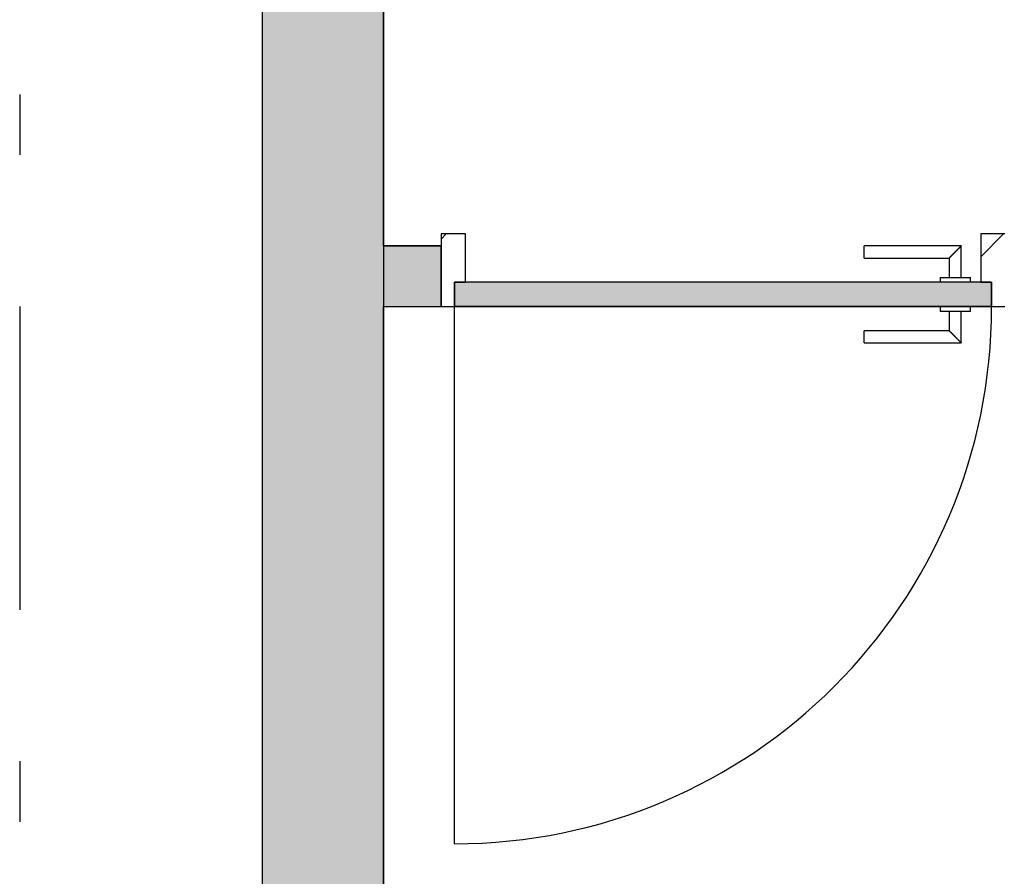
# Model space of a CAD drawing. Extents: x 2 to 87, y -108 to 11.
# Tile 47 of 256: x 27.43 to 29.05, y -80.85 to -79.43. Entities that reach past the tile are written whole.
import ezdxf

# ---------------------------------------------------------------- set-up
doc = ezdxf.new("R2010")
doc.units = 0
doc.header["$MEASUREMENT"] = 0
doc.linetypes.add('DASHDOT', pattern=[1, 0.5, -0.25, 0, -0.25])
for name, color, linetype in [('16', 7, 'CONTINUOUS'), ('25', 7, 'CONTINUOUS'), ('30', 7, 'CONTINUOUS'), ('5', 7, 'CONTINUOUS'), ('6', 7, 'CONTINUOUS'), ('8', 7, 'CONTINUOUS')]:
    doc.layers.add(name, color=color, linetype=linetype)

# ---------------------------------------------------------------- blocks, each defined once
blk = doc.blocks.new('*N516')
at = {"layer": '8', "color": 62, "linetype": 'Continuous'}
for p, q in [((-0.141, -0.05), (-0.141, -0.01)), ((0.745, -0.01), (-0.141, -0.01)), ((0.745, -0.05), (0.745, -0.01)), ((0.4941, -0.05), (-0.141, -0.05)), ((0.745, -0.05), (0.4941, -0.05))]:
    blk.add_line(p, q, dxfattribs=at)
for points in [[(0.745, -0.05), (0.745, -0.01), (-0.141, -0.01)], [(0.745, -0.05), (-0.141, -0.05), (-0.141, -0.01)], [(0.745, -0.01), (0.745, -0.01), (-0.141, -0.01)], [(0.4941, -0.05), (0.4941, -0.05), (-0.141, -0.05)], [(0.745, -0.05), (0.745, -0.05), (0.4941, -0.05)]]:
    blk.add_solid(points, dxfattribs=at)

msp = doc.modelspace()

# ---------------------------------------------------------------- linework, layer by layer
at = {"layer": '16', "color": 62, "linetype": 'Continuous'}
msp.add_line((28.1446, -80.7935), (28.1446, -79.9075), dxfattribs=at)
msp.add_arc((28.1446, -79.9075), 0.886, 270, 360, dxfattribs=at)
at = {"layer": '25', "color": 62, "linetype": 'Continuous'}
for p, q in [((27.8276, -78.1075), (27.8276, -82.4575)), ((28.0276, -78.1075), (28.0276, -82.4575)), ((28.0276, -79.8075), (28.1226, -79.8075)), ((28.0276, -79.8075), (28.0276, -79.9075)), ((28.1226, -79.8075), (28.1226, -79.9075)), ((28.0276, -79.9075), (28.1226, -79.9075))]:
    msp.add_line(p, q, dxfattribs=at)
for points in [[(27.8276, -78.1075), (27.8276, -82.4575), (28.0276, -82.4575)], [(27.8276, -78.1075), (28.0276, -78.1075), (28.0276, -82.4575)], [(28.0276, -79.8075), (28.0276, -79.8075), (28.1226, -79.8075)], [(28.0276, -79.8075), (28.0276, -79.9075), (28.1226, -79.9075)], [(28.0276, -79.8075), (28.1226, -79.8075), (28.1226, -79.9075)], [(28.0276, -79.9075), (28.0276, -79.9075), (28.1226, -79.9075)]]:
    msp.add_solid(points, dxfattribs=at)
at = {"layer": '30', "color": 62, "linetype": 'Continuous'}
for p, q in [((28.1626, -79.7875), (28.1226, -79.7875)), ((28.1226, -79.7875), (28.1226, -79.8075)), ((28.1626, -79.8675), (28.1626, -79.7875)), ((29.0526, -79.7875), (29.0126, -79.7875)), ((29.0126, -79.7875), (29.0126, -79.8675)), ((28.1446, -79.9075), (28.1446, -79.8675)), ((28.1446, -79.8675), (28.1626, -79.8675)), ((29.0126, -79.8675), (29.0306, -79.8675)), ((29.0306, -79.8675), (29.0306, -79.9075)), ((28.1226, -79.9075), (28.1446, -79.9075)), ((29.0306, -79.9075), (29.0526, -79.9075))]:
    msp.add_line(p, q, dxfattribs=at)
at = {"layer": '5', "color": 7, "linetype": 'DASHDOT'}
msp.add_line((27.4276, -7.3075), (27.4276, -96.5075), dxfattribs=at)
at = {"layer": '6', "color": 62, "linetype": 'Continuous'}
for p, q in [((27.8276, -78.1075), (27.8276, -82.4575)), ((28.0276, -79.8075), (28.0276, -78.5075)), ((28.1226, -79.8075), (28.0276, -79.8075)), ((28.1226, -79.9075), (28.1226, -79.8075)), ((28.0276, -82.4575), (28.0276, -79.9075)), ((28.0276, -79.9075), (28.1226, -79.9075))]:
    msp.add_line(p, q, dxfattribs=at)
at = {"layer": '8', "color": 62, "linetype": 'Continuous'}
for p, q in [((28.1226, -79.7961), (28.1312, -79.7875)), ((29.0126, -79.8253), (29.0504, -79.7875)), ((28.9806, -79.8075), (28.8206, -79.8075)), ((28.8206, -79.8275), (28.8206, -79.8075)), ((28.9806, -79.8595), (28.9806, -79.8075)), ((28.8206, -79.8275), (28.9606, -79.8275)), ((28.9606, -79.8275), (28.9606, -79.8595)), ((28.9456, -79.8595), (28.9456, -79.8675)), ((28.9456, -79.8595), (28.9956, -79.8595)), ((28.9956, -79.8675), (28.9956, -79.8595)), ((29.0306, -79.8675), (28.1446, -79.8675)), ((28.1446, -79.8675), (28.1446, -79.9075)), ((29.0306, -79.9075), (29.0306, -79.8675)), ((28.1446, -79.9075), (29.0306, -79.9075)), ((28.9456, -79.9075), (28.9456, -79.9155)), ((28.9956, -79.9155), (28.9956, -79.9075)), ((28.9956, -79.9155), (28.9456, -79.9155)), ((28.9606, -79.9155), (28.9606, -79.9475)), ((28.9806, -79.9675), (28.9806, -79.9155)), ((28.9606, -79.9475), (28.8206, -79.9475)), ((28.8206, -79.9675), (28.8206, -79.9475)), ((28.8206, -79.9675), (28.9806, -79.9675))]:
    msp.add_line(p, q, dxfattribs=at)
for points in [[(28.9806, -79.8075), (28.9806, -79.8076), (28.9805, -79.8076), (28.9805, -79.8076), (28.9805, -79.8076), (28.9805, -79.8076), (28.9805, -79.8076), (28.9805, -79.8076), (28.9805, -79.8076), (28.9805, -79.8076), (28.9805, -79.8076), (28.9805, -79.8076), (28.9805, -79.8076), (28.9805, -79.8076), (28.9805, -79.8076), (28.9805, -79.8076), (28.9805, -79.8076), (28.9805, -79.8076), (28.9805, -79.8076), (28.9805, -79.8076), (28.9805, -79.8076), (28.9805, -79.8076), (28.9805, -79.8076), (28.9805, -79.8076), (28.9805, -79.8076), (28.9805, -79.8076), (28.9805, -79.8076), (28.9805, -79.8076), (28.9805, -79.8076), (28.9804, -79.8077), (28.9804, -79.8077), (28.9804, -79.8077), (28.9804, -79.8077), (28.9804, -79.8077), (28.9804, -79.8077), (28.9804, -79.8077), (28.9804, -79.8077), (28.9804, -79.8077), (28.9804, -79.8077), (28.9804, -79.8077), (28.9804, -79.8077), (28.9804, -79.8077), (28.9804, -79.8077), (28.9804, -79.8077), (28.9804, -79.8077), (28.9804, -79.8077), (28.9804, -79.8077), (28.9804, -79.8077), (28.9803, -79.8078), (28.9803, -79.8078), (28.9803, -79.8078), (28.9803, -79.8078), (28.9803, -79.8078), (28.9803, -79.8078), (28.9803, -79.8078), (28.9803, -79.8078), (28.9803, -79.8078), (28.9803, -79.8078), (28.9803, -79.8078), (28.9803, -79.8078), (28.9803, -79.8078), (28.9803, -79.8078), (28.9803, -79.8078), (28.9802, -79.8079), (28.9801, -79.808), (28.9801, -79.808), (28.9801, -79.808), (28.9801, -79.808), (28.9801, -79.808), (28.9801, -79.808), (28.9801, -79.808), (28.9801, -79.808), (28.9801, -79.808), (28.9801, -79.808), (28.9801, -79.808), (28.9801, -79.808), (28.98, -79.8081), (28.98, -79.8081), (28.98, -79.8081), (28.98, -79.8081), (28.98, -79.8081), (28.98, -79.8081), (28.98, -79.8081), (28.98, -79.8081), (28.98, -79.8081), (28.98, -79.8081), (28.9799, -79.8082), (28.9799, -79.8082), (28.9799, -79.8082), (28.9799, -79.8082), (28.9799, -79.8082), (28.9799, -79.8082), (28.9799, -79.8082), (28.9799, -79.8082), (28.9799, -79.8082), (28.9799, -79.8082), (28.9798, -79.8083), (28.9798, -79.8083), (28.9798, -79.8083), (28.9798, -79.8083), (28.9798, -79.8083), (28.9798, -79.8083), (28.9798, -79.8083), (28.9798, -79.8083), (28.9798, -79.8083), (28.9798, -79.8083), (28.9797, -79.8084), (28.9797, -79.8084), (28.9797, -79.8084), (28.9797, -79.8084), (28.9797, -79.8084), (28.9797, -79.8084), (28.9797, -79.8084), (28.9797, -79.8084), (28.9796, -79.8085), (28.9796, -79.8085), (28.9796, -79.8085), (28.9796, -79.8085), (28.9796, -79.8085), (28.9796, -79.8085), (28.9796, -79.8085), (28.9796, -79.8085), (28.9796, -79.8085), (28.9795, -79.8086), (28.9795, -79.8086), (28.9795, -79.8086), (28.9795, -79.8086), (28.9795, -79.8086), (28.9795, -79.8086), (28.9795, -79.8086), (28.9795, -79.8086), (28.9794, -79.8087), (28.9794, -79.8087), (28.9794, -79.8087), (28.9794, -79.8087), (28.9794, -79.8087), (28.9794, -79.8087), (28.9794, -79.8087), (28.9794, -79.8087), (28.9793, -79.8088), (28.9793, -79.8088), (28.9793, -79.8088), (28.9793, -79.8088), (28.9793, -79.8088), (28.9793, -79.8088), (28.9793, -79.8088), (28.9792, -79.8089), (28.9792, -79.8089), (28.9792, -79.8089), (28.9792, -79.8089), (28.9792, -79.8089), (28.9792, -79.8089), (28.9792, -79.8089), (28.9791, -79.809), (28.979, -79.8091), (28.979, -79.8091), (28.979, -79.8091), (28.979, -79.8091), (28.979, -79.8091), (28.979, -79.8091), (28.979, -79.8091), (28.9789, -79.8092), (28.9789, -79.8092), (28.9789, -79.8092), (28.9789, -79.8092), (28.9789, -79.8092), (28.9789, -79.8092), (28.9789, -79.8092), (28.9788, -79.8093), (28.9788, -79.8093), (28.9788, -79.8093), (28.9788, -79.8093), (28.9788, -79.8093), (28.9788, -79.8093), (28.9787, -79.8094), (28.9787, -79.8094), (28.9787, -79.8094), (28.9787, -79.8094), (28.9787, -79.8094), (28.9787, -79.8094), (28.9786, -79.8095), (28.9786, -79.8095), (28.9786, -79.8095), (28.9786, -79.8095), (28.9786, -79.8095), (28.9786, -79.8095), (28.9785, -79.8096), (28.9785, -79.8096), (28.9785, -79.8096), (28.9785, -79.8096), (28.9785, -79.8096), (28.9785, -79.8096), (28.9784, -79.8097), (28.9784, -79.8097), (28.9784, -79.8097), (28.9784, -79.8097), (28.9784, -79.8097), (28.9784, -79.8097), (28.9783, -79.8098), (28.9783, -79.8098), (28.9783, -79.8098), (28.9783, -79.8098), (28.9783, -79.8098), (28.9783, -79.8098), (28.9782, -79.8099), (28.9782, -79.8099), (28.9782, -79.8099), (28.9782, -79.8099), (28.9782, -79.8099), (28.9781, -79.81), (28.9781, -79.81), (28.9781, -79.81), (28.9781, -79.81), (28.9781, -79.81), (28.9781, -79.81), (28.978, -79.8101), (28.978, -79.8101), (28.978, -79.8101), (28.978, -79.8101), (28.978, -79.8101), (28.9779, -79.8102), (28.9779, -79.8102), (28.9779, -79.8102), (28.9779, -79.8102), (28.9779, -79.8102), (28.9779, -79.8102), (28.9778, -79.8103), (28.9778, -79.8103), (28.9778, -79.8103), (28.9778, -79.8103), (28.9778, -79.8103), (28.9777, -79.8104), (28.9777, -79.8104), (28.9777, -79.8104), (28.9777, -79.8104), (28.9777, -79.8104), (28.9776, -79.8105), (28.9776, -79.8105), (28.9776, -79.8105), (28.9776, -79.8105), (28.9776, -79.8105), (28.9775, -79.8106), (28.9775, -79.8106), (28.9775, -79.8106), (28.9775, -79.8106), (28.9775, -79.8106), (28.9775, -79.8106), (28.9774, -79.8107), (28.9773, -79.8108), (28.9773, -79.8108), (28.9773, -79.8108), (28.9773, -79.8108), (28.9772, -79.8109), (28.9772, -79.8109), (28.9772, -79.8109), (28.9772, -79.8109), (28.9772, -79.8109), (28.9771, -79.811), (28.9771, -79.811), (28.9771, -79.811), (28.9771, -79.811), (28.9771, -79.811), (28.977, -79.8111), (28.977, -79.8111), (28.977, -79.8111), (28.977, -79.8111), (28.977, -79.8111), (28.9769, -79.8112), (28.9769, -79.8112), (28.9769, -79.8112), (28.9769, -79.8112), (28.9769, -79.8112), (28.9768, -79.8113), (28.9768, -79.8113), (28.9768, -79.8113), (28.9768, -79.8113), (28.9767, -79.8114), (28.9767, -79.8114), (28.9767, -79.8114), (28.9767, -79.8114), (28.9767, -79.8114), (28.9766, -79.8115), (28.9766, -79.8115), (28.9766, -79.8115), (28.9766, -79.8115), (28.9765, -79.8116), (28.9765, -79.8116), (28.9765, -79.8116), (28.9765, -79.8116), (28.9765, -79.8116), (28.9764, -79.8117), (28.9764, -79.8117), (28.9764, -79.8117), (28.9764, -79.8117), (28.9764, -79.8117), (28.9763, -79.8118), (28.9763, -79.8118), (28.9763, -79.8118), (28.9763, -79.8118), (28.9762, -79.8119), (28.9762, -79.8119), (28.9762, -79.8119), (28.9762, -79.8119), (28.9761, -79.812), (28.9761, -79.812), (28.9761, -79.812), (28.9761, -79.812), (28.9761, -79.812), (28.976, -79.8121), (28.976, -79.8121), (28.976, -79.8121), (28.976, -79.8121), (28.9759, -79.8122), (28.9759, -79.8122), (28.9759, -79.8122), (28.9759, -79.8122), (28.9758, -79.8123), (28.9758, -79.8123), (28.9758, -79.8123), (28.9758, -79.8123), (28.9758, -79.8123), (28.9757, -79.8124), (28.9757, -79.8124), (28.9757, -79.8124), (28.9757, -79.8124), (28.9756, -79.8125), (28.9756, -79.8125), (28.9756, -79.8125), (28.9756, -79.8125), (28.9755, -79.8126), (28.9755, -79.8126), (28.9755, -79.8126), (28.9755, -79.8126), (28.9754, -79.8126), (28.9754, -79.8127), (28.9754, -79.8127), (28.9754, -79.8127), (28.9754, -79.8127), (28.9753, -79.8128), (28.9753, -79.8128), (28.9753, -79.8128), (28.9753, -79.8128), (28.9752, -79.8129), (28.9751, -79.813), (28.9751, -79.813), (28.9751, -79.813), (28.9751, -79.813), (28.975, -79.8131), (28.975, -79.8131), (28.975, -79.8131), (28.975, -79.8131), (28.9749, -79.8132), (28.9749, -79.8132), (28.9749, -79.8132), (28.9749, -79.8132), (28.9748, -79.8133), (28.9748, -79.8133), (28.9748, -79.8133), (28.9748, -79.8133), (28.9747, -79.8134), (28.9747, -79.8134), (28.9747, -79.8134), (28.9747, -79.8134), (28.9746, -79.8135), (28.9746, -79.8135), (28.9746, -79.8135), (28.9746, -79.8135), (28.9745, -79.8136), (28.9745, -79.8136), (28.9745, -79.8136), (28.9745, -79.8136), (28.9744, -79.8137), (28.9744, -79.8137), (28.9744, -79.8137), (28.9744, -79.8137), (28.9743, -79.8138), (28.9743, -79.8138), (28.9743, -79.8138), (28.9743, -79.8138), (28.9742, -79.8139), (28.9742, -79.8139), (28.9742, -79.8139), (28.9742, -79.8139), (28.9741, -79.814), (28.9741, -79.814), (28.9741, -79.814), (28.9741, -79.814), (28.974, -79.8141), (28.974, -79.8141), (28.974, -79.8141), (28.974, -79.8141), (28.9739, -79.8142), (28.9739, -79.8142), (28.9739, -79.8142), (28.9739, -79.8142), (28.9738, -79.8143), (28.9738, -79.8143), (28.9738, -79.8143), (28.9738, -79.8144), (28.9737, -79.8144), (28.9737, -79.8144), (28.9737, -79.8144), (28.9736, -79.8145), (28.9736, -79.8145), (28.9736, -79.8145), (28.9736, -79.8145), (28.9735, -79.8146), (28.9735, -79.8146), (28.9735, -79.8146), (28.9735, -79.8146), (28.9734, -79.8147), (28.9734, -79.8147), (28.9734, -79.8147), (28.9734, -79.8147), (28.9733, -79.8148), (28.9733, -79.8148), (28.9733, -79.8148), (28.9733, -79.8148), (28.9732, -79.8149), (28.9732, -79.8149), (28.9732, -79.8149), (28.9732, -79.8149), (28.9731, -79.815), (28.9731, -79.815), (28.9731, -79.815), (28.973, -79.8151), (28.973, -79.8151), (28.973, -79.8151), (28.973, -79.8151), (28.9729, -79.8152), (28.9729, -79.8152), (28.9729, -79.8152), (28.9729, -79.8152), (28.9728, -79.8153), (28.9728, -79.8153), (28.9728, -79.8153), (28.9728, -79.8153), (28.9727, -79.8154), (28.9727, -79.8154), (28.9727, -79.8154), (28.9726, -79.8155), (28.9725, -79.8156), (28.9725, -79.8156), (28.9725, -79.8156), (28.9725, -79.8156), (28.9724, -79.8157), (28.9724, -79.8157), (28.9724, -79.8157), (28.9724, -79.8157), (28.9723, -79.8158), (28.9723, -79.8158), (28.9723, -79.8158), (28.9722, -79.8159), (28.9722, -79.8159), (28.9722, -79.8159), (28.9722, -79.8159), (28.9721, -79.816), (28.9721, -79.816), (28.9721, -79.816), (28.9721, -79.816), (28.972, -79.8161), (28.972, -79.8161), (28.972, -79.8161), (28.9719, -79.8162), (28.9719, -79.8162), (28.9719, -79.8162), (28.9719, -79.8162), (28.9718, -79.8163), (28.9718, -79.8163), (28.9718, -79.8163), (28.9718, -79.8163), (28.9717, -79.8164), (28.9717, -79.8164), (28.9717, -79.8164), (28.9716, -79.8165), (28.9716, -79.8165), (28.9716, -79.8165), (28.9716, -79.8165), (28.9715, -79.8166), (28.9715, -79.8166), (28.9715, -79.8166), (28.9715, -79.8166), (28.9714, -79.8167), (28.9714, -79.8167), (28.9714, -79.8167), (28.9713, -79.8168), (28.9713, -79.8168), (28.9713, -79.8168), (28.9713, -79.8168), (28.9712, -79.8169), (28.9712, -79.8169), (28.9712, -79.8169), (28.9712, -79.8169), (28.9711, -79.817), (28.9711, -79.817), (28.9711, -79.817), (28.971, -79.8171), (28.971, -79.8171), (28.971, -79.8171), (28.971, -79.8171), (28.9709, -79.8172), (28.9709, -79.8172), (28.9709, -79.8172), (28.9709, -79.8172), (28.9708, -79.8173), (28.9708, -79.8173), (28.9708, -79.8173), (28.9707, -79.8174), (28.9707, -79.8174), (28.9707, -79.8174), (28.9707, -79.8174), (28.9706, -79.8175), (28.9706, -79.8175), (28.9706, -79.8175), (28.9706, -79.8175), (28.9705, -79.8176), (28.9705, -79.8176), (28.9705, -79.8176), (28.9704, -79.8176), (28.9704, -79.8177), (28.9704, -79.8177), (28.9704, -79.8177), (28.9703, -79.8178), (28.9703, -79.8178), (28.9703, -79.8178), (28.9703, -79.8178), (28.9702, -79.8179), (28.9702, -79.8179), (28.9702, -79.8179), (28.9701, -79.8179), (28.9701, -79.818), (28.9701, -79.818), (28.9701, -79.818), (28.97, -79.8181), (28.97, -79.8181), (28.97, -79.8181), (28.97, -79.8181), (28.9699, -79.8182), (28.9698, -79.8182), (28.9698, -79.8183), (28.9698, -79.8183), (28.9698, -79.8183), (28.9697, -79.8184), (28.9697, -79.8184), (28.9697, -79.8184), (28.9697, -79.8184), (28.9696, -79.8185), (28.9696, -79.8185), (28.9696, -79.8185), (28.9696, -79.8185), (28.9695, -79.8186), (28.9695, -79.8186), (28.9695, -79.8186), (28.9694, -79.8187), (28.9694, -79.8187), (28.9694, -79.8187), (28.9694, -79.8187), (28.9693, -79.8188), (28.9693, -79.8188), (28.9693, -79.8188), (28.9693, -79.8188), (28.9692, -79.8189), (28.9692, -79.8189), (28.9692, -79.8189), (28.9691, -79.819), (28.9691, -79.819), (28.9691, -79.819), (28.9691, -79.819), (28.969, -79.8191), (28.969, -79.8191), (28.969, -79.8191), (28.969, -79.8191), (28.9689, -79.8192), (28.9689, -79.8192), (28.9689, -79.8192), (28.9688, -79.8193), (28.9688, -79.8193), (28.9688, -79.8193), (28.9688, -79.8193), (28.9687, -79.8194), (28.9687, -79.8194), (28.9687, -79.8194), (28.9687, -79.8194), (28.9686, -79.8195), (28.9686, -79.8195), (28.9686, -79.8195), (28.9686, -79.8195), (28.9685, -79.8196), (28.9685, -79.8196), (28.9685, -79.8196), (28.9684, -79.8197), (28.9684, -79.8197), (28.9684, -79.8197), (28.9684, -79.8197), (28.9683, -79.8198), (28.9683, -79.8198), (28.9683, -79.8198), (28.9683, -79.8198), (28.9682, -79.8199), (28.9682, -79.8199), (28.9682, -79.8199), (28.9682, -79.8199), (28.9681, -79.82), (28.9681, -79.82), (28.9681, -79.82), (28.968, -79.8201), (28.968, -79.8201), (28.968, -79.8201), (28.968, -79.8201), (28.9679, -79.8202), (28.9679, -79.8202), (28.9679, -79.8202), (28.9679, -79.8202), (28.9678, -79.8203), (28.9678, -79.8203), (28.9678, -79.8203), (28.9678, -79.8203), (28.9677, -79.8204), (28.9677, -79.8204), (28.9677, -79.8204), (28.9677, -79.8204), (28.9676, -79.8205), (28.9676, -79.8205), (28.9676, -79.8205), (28.9676, -79.8205), (28.9675, -79.8206), (28.9675, -79.8206), (28.9675, -79.8206), (28.9674, -79.8206), (28.9674, -79.8207), (28.9674, -79.8207), (28.9674, -79.8207), (28.9673, -79.8208), (28.9672, -79.8209), (28.9672, -79.8209), (28.9672, -79.8209), (28.9672, -79.8209), (28.9671, -79.821), (28.9671, -79.821), (28.9671, -79.821), (28.9671, -79.821), (28.967, -79.8211), (28.967, -79.8211), (28.967, -79.8211), (28.967, -79.8211), (28.9669, -79.8212), (28.9669, -79.8212), (28.9669, -79.8212), (28.9669, -79.8212), (28.9668, -79.8213), (28.9668, -79.8213), (28.9668, -79.8213), (28.9668, -79.8213), (28.9667, -79.8214), (28.9667, -79.8214), (28.9667, -79.8214), (28.9667, -79.8214), (28.9666, -79.8215), (28.9666, -79.8215), (28.9666, -79.8215), (28.9666, -79.8215), (28.9665, -79.8216), (28.9665, -79.8216), (28.9665, -79.8216), (28.9665, -79.8216), (28.9664, -79.8217), (28.9664, -79.8217), (28.9664, -79.8217), (28.9664, -79.8217), (28.9663, -79.8218), (28.9663, -79.8218), (28.9663, -79.8218), (28.9663, -79.8218), (28.9662, -79.8219), (28.9662, -79.8219), (28.9662, -79.8219), (28.9662, -79.8219), (28.9661, -79.822), (28.9661, -79.822), (28.9661, -79.822), (28.9661, -79.822), (28.966, -79.8221), (28.966, -79.8221), (28.966, -79.8221), (28.966, -79.8221), (28.9659, -79.8222), (28.9659, -79.8222), (28.9659, -79.8222), (28.9659, -79.8222), (28.9658, -79.8223), (28.9658, -79.8223), (28.9658, -79.8223), (28.9658, -79.8223), (28.9657, -79.8224), (28.9657, -79.8224), (28.9657, -79.8224), (28.9657, -79.8224), (28.9657, -79.8224), (28.9656, -79.8225), (28.9656, -79.8225), (28.9656, -79.8225), (28.9656, -79.8225), (28.9655, -79.8226), (28.9655, -79.8226), (28.9655, -79.8226), (28.9655, -79.8226), (28.9654, -79.8227), (28.9654, -79.8227), (28.9654, -79.8227), (28.9654, -79.8227), (28.9653, -79.8227), (28.9653, -79.8228), (28.9653, -79.8228), (28.9653, -79.8228), (28.9653, -79.8228), (28.9652, -79.8229), (28.9652, -79.8229), (28.9652, -79.8229), (28.9652, -79.8229), (28.9651, -79.823), (28.9651, -79.823), (28.9651, -79.823), (28.9651, -79.823), (28.9651, -79.823), (28.965, -79.8231), (28.965, -79.8231), (28.965, -79.8231), (28.965, -79.8231), (28.9649, -79.8232), (28.9649, -79.8232), (28.9649, -79.8232), (28.9649, -79.8232), (28.9648, -79.8232), (28.9648, -79.8233), (28.9648, -79.8233), (28.9648, -79.8233), (28.9648, -79.8233), (28.9647, -79.8234), (28.9647, -79.8234), (28.9647, -79.8234), (28.9647, -79.8234), (28.9646, -79.8234), (28.9646, -79.8235), (28.9646, -79.8235), (28.9646, -79.8235), (28.9646, -79.8235), (28.9645, -79.8236), (28.9645, -79.8236), (28.9645, -79.8236), (28.9645, -79.8236), (28.9645, -79.8236), (28.9644, -79.8237), (28.9644, -79.8237), (28.9644, -79.8237), (28.9644, -79.8237), (28.9643, -79.8238), (28.9643, -79.8238), (28.9643, -79.8238), (28.9643, -79.8238), (28.9643, -79.8238), (28.9642, -79.8239), (28.9642, -79.8239), (28.9642, -79.8239), (28.9642, -79.8239), (28.9642, -79.8239), (28.9641, -79.824), (28.9641, -79.824), (28.9641, -79.824), (28.9641, -79.824), (28.9641, -79.824), (28.964, -79.8241), (28.964, -79.8241), (28.964, -79.8241), (28.964, -79.8241), (28.964, -79.8242), (28.9639, -79.8242), (28.9639, -79.8242), (28.9639, -79.8242), (28.9639, -79.8242), (28.9638, -79.8243), (28.9638, -79.8243), (28.9638, -79.8243), (28.9638, -79.8243), (28.9638, -79.8243), (28.9637, -79.8244), (28.9637, -79.8244), (28.9637, -79.8244), (28.9637, -79.8244), (28.9637, -79.8244), (28.9637, -79.8244), (28.9636, -79.8245), (28.9636, -79.8245), (28.9636, -79.8245), (28.9636, -79.8245), (28.9636, -79.8245), (28.9635, -79.8246), (28.9635, -79.8246), (28.9635, -79.8246), (28.9635, -79.8246), (28.9635, -79.8246), (28.9634, -79.8247), (28.9634, -79.8247), (28.9634, -79.8247), (28.9634, -79.8247), (28.9634, -79.8247), (28.9633, -79.8248), (28.9633, -79.8248), (28.9633, -79.8248), (28.9633, -79.8248), (28.9633, -79.8248), (28.9632, -79.8248), (28.9632, -79.8249), (28.9632, -79.8249), (28.9632, -79.8249), (28.9632, -79.8249), (28.9632, -79.8249), (28.9631, -79.825), (28.9631, -79.825), (28.9631, -79.825), (28.9631, -79.825), (28.9631, -79.825), (28.963, -79.825), (28.963, -79.8251), (28.963, -79.8251), (28.963, -79.8251), (28.963, -79.8251), (28.963, -79.8251), (28.9629, -79.8252), (28.9628, -79.8253), (28.9628, -79.8253), (28.9628, -79.8253), (28.9628, -79.8253), (28.9628, -79.8253), (28.9628, -79.8253), (28.9627, -79.8254), (28.9627, -79.8254), (28.9627, -79.8254), (28.9627, -79.8254), (28.9627, -79.8254), (28.9627, -79.8254), (28.9626, -79.8255), (28.9626, -79.8255), (28.9626, -79.8255), (28.9626, -79.8255), (28.9626, -79.8255), (28.9626, -79.8255), (28.9625, -79.8256), (28.9625, -79.8256), (28.9625, -79.8256), (28.9625, -79.8256), (28.9625, -79.8256), (28.9625, -79.8256), (28.9624, -79.8257), (28.9624, -79.8257), (28.9624, -79.8257), (28.9624, -79.8257), (28.9624, -79.8257), (28.9624, -79.8257), (28.9623, -79.8258), (28.9623, -79.8258), (28.9623, -79.8258), (28.9623, -79.8258), (28.9623, -79.8258), (28.9623, -79.8258), (28.9623, -79.8258), (28.9622, -79.8259), (28.9622, -79.8259), (28.9622, -79.8259), (28.9622, -79.8259), (28.9622, -79.8259), (28.9622, -79.8259), (28.9622, -79.8259), (28.9621, -79.826), (28.9621, -79.826), (28.9621, -79.826), (28.9621, -79.826), (28.9621, -79.826), (28.9621, -79.826), (28.9621, -79.826), (28.962, -79.8261), (28.962, -79.8261), (28.962, -79.8261), (28.962, -79.8261), (28.962, -79.8261), (28.962, -79.8261), (28.962, -79.8261), (28.9619, -79.8262), (28.9619, -79.8262), (28.9619, -79.8262), (28.9619, -79.8262), (28.9619, -79.8262), (28.9619, -79.8262), (28.9619, -79.8262), (28.9618, -79.8263), (28.9618, -79.8263), (28.9618, -79.8263), (28.9618, -79.8263), (28.9618, -79.8263), (28.9618, -79.8263), (28.9618, -79.8263), (28.9618, -79.8263), (28.9617, -79.8264), (28.9617, -79.8264), (28.9617, -79.8264), (28.9617, -79.8264), (28.9617, -79.8264), (28.9617, -79.8264), (28.9617, -79.8264), (28.9617, -79.8264), (28.9616, -79.8265), (28.9616, -79.8265), (28.9616, -79.8265), (28.9616, -79.8265), (28.9616, -79.8265), (28.9616, -79.8265), (28.9616, -79.8265), (28.9616, -79.8265), (28.9615, -79.8265), (28.9615, -79.8266), (28.9615, -79.8266), (28.9615, -79.8266), (28.9615, -79.8266), (28.9615, -79.8266), (28.9615, -79.8266), (28.9615, -79.8266), (28.9615, -79.8266), (28.9614, -79.8267), (28.9613, -79.8268), (28.9613, -79.8268), (28.9613, -79.8268), (28.9613, -79.8268), (28.9613, -79.8268), (28.9613, -79.8268), (28.9613, -79.8268), (28.9613, -79.8268), (28.9613, -79.8268), (28.9613, -79.8268), (28.9612, -79.8269), (28.9612, -79.8269), (28.9612, -79.8269), (28.9612, -79.8269), (28.9612, -79.8269), (28.9612, -79.8269), (28.9612, -79.8269), (28.9612, -79.8269), (28.9612, -79.8269), (28.9612, -79.8269), (28.9611, -79.827), (28.9611, -79.827), (28.9611, -79.827), (28.9611, -79.827), (28.9611, -79.827), (28.9611, -79.827), (28.9611, -79.827), (28.9611, -79.827), (28.9611, -79.827), (28.9611, -79.827), (28.9611, -79.827), (28.9611, -79.827), (28.961, -79.8271), (28.961, -79.8271), (28.961, -79.8271), (28.961, -79.8271), (28.961, -79.8271), (28.961, -79.8271), (28.961, -79.8271), (28.961, -79.8271), (28.961, -79.8271), (28.961, -79.8271), (28.961, -79.8271), (28.961, -79.8271), (28.961, -79.8271), (28.9609, -79.8272), (28.9609, -79.8272), (28.9609, -79.8272), (28.9609, -79.8272), (28.9609, -79.8272), (28.9609, -79.8272), (28.9609, -79.8272), (28.9609, -79.8272), (28.9609, -79.8272), (28.9609, -79.8272), (28.9609, -79.8272), (28.9609, -79.8272), (28.9609, -79.8272), (28.9609, -79.8272), (28.9609, -79.8272), (28.9608, -79.8273), (28.9608, -79.8273), (28.9608, -79.8273), (28.9608, -79.8273), (28.9608, -79.8273), (28.9608, -79.8273), (28.9608, -79.8273), (28.9608, -79.8273), (28.9608, -79.8273), (28.9608, -79.8273), (28.9608, -79.8273), (28.9608, -79.8273), (28.9608, -79.8273), (28.9608, -79.8273), (28.9608, -79.8273), (28.9608, -79.8273), (28.9608, -79.8273), (28.9608, -79.8273), (28.9608, -79.8273), (28.9607, -79.8274), (28.9606, -79.8274), (28.9606, -79.8275)], [(28.9606, -79.9475), (28.9606, -79.9476), (28.9607, -79.9476), (28.9607, -79.9476), (28.9607, -79.9476), (28.9607, -79.9476), (28.9607, -79.9476), (28.9607, -79.9476), (28.9607, -79.9476), (28.9607, -79.9476), (28.9607, -79.9476), (28.9607, -79.9476), (28.9607, -79.9476), (28.9607, -79.9476), (28.9607, -79.9476), (28.9607, -79.9476), (28.9607, -79.9476), (28.9607, -79.9476), (28.9607, -79.9476), (28.9607, -79.9476), (28.9607, -79.9476), (28.9607, -79.9476), (28.9607, -79.9476), (28.9607, -79.9476), (28.9607, -79.9476), (28.9607, -79.9476), (28.9607, -79.9476), (28.9607, -79.9476), (28.9607, -79.9476), (28.9608, -79.9477), (28.9608, -79.9477), (28.9608, -79.9477), (28.9608, -79.9477), (28.9608, -79.9477), (28.9608, -79.9477), (28.9608, -79.9477), (28.9608, -79.9477), (28.9608, -79.9477), (28.9608, -79.9477), (28.9608, -79.9477), (28.9608, -79.9477), (28.9608, -79.9477), (28.9608, -79.9477), (28.9608, -79.9477), (28.9608, -79.9477), (28.9608, -79.9477), (28.9608, -79.9477), (28.9608, -79.9477), (28.9609, -79.9478), (28.9609, -79.9478), (28.9609, -79.9478), (28.9609, -79.9478), (28.9609, -79.9478), (28.9609, -79.9478), (28.9609, -79.9478), (28.9609, -79.9478), (28.9609, -79.9478), (28.9609, -79.9478), (28.9609, -79.9478), (28.9609, -79.9478), (28.9609, -79.9478), (28.9609, -79.9478), (28.9609, -79.9478), (28.961, -79.9479), (28.9611, -79.948), (28.9611, -79.948), (28.9611, -79.948), (28.9611, -79.948), (28.9611, -79.948), (28.9611, -79.948), (28.9611, -79.948), (28.9611, -79.948), (28.9611, -79.948), (28.9611, -79.948), (28.9611, -79.948), (28.9611, -79.948), (28.9612, -79.9481), (28.9612, -79.9481), (28.9612, -79.9481), (28.9612, -79.9481), (28.9612, -79.9481), (28.9612, -79.9481), (28.9612, -79.9481), (28.9612, -79.9481), (28.9612, -79.9481), (28.9612, -79.9481), (28.9613, -79.9482), (28.9613, -79.9482), (28.9613, -79.9482), (28.9613, -79.9482), (28.9613, -79.9482), (28.9613, -79.9482), (28.9613, -79.9482), (28.9613, -79.9482), (28.9613, -79.9482), (28.9613, -79.9482), (28.9614, -79.9483), (28.9614, -79.9483), (28.9614, -79.9483), (28.9614, -79.9483), (28.9614, -79.9483), (28.9614, -79.9483), (28.9614, -79.9483), (28.9614, -79.9483), (28.9614, -79.9483), (28.9614, -79.9483), (28.9615, -79.9484), (28.9615, -79.9484), (28.9615, -79.9484), (28.9615, -79.9484), (28.9615, -79.9484), (28.9615, -79.9484), (28.9615, -79.9484), (28.9615, -79.9484), (28.9615, -79.9485), (28.9616, -79.9485), (28.9616, -79.9485), (28.9616, -79.9485), (28.9616, -79.9485), (28.9616, -79.9485), (28.9616, -79.9485), (28.9616, -79.9485), (28.9616, -79.9485), (28.9617, -79.9486), (28.9617, -79.9486), (28.9617, -79.9486), (28.9617, -79.9486), (28.9617, -79.9486), (28.9617, -79.9486), (28.9617, -79.9486), (28.9617, -79.9486), (28.9618, -79.9487), (28.9618, -79.9487), (28.9618, -79.9487), (28.9618, -79.9487), (28.9618, -79.9487), (28.9618, -79.9487), (28.9618, -79.9487), (28.9618, -79.9487), (28.9619, -79.9488), (28.9619, -79.9488), (28.9619, -79.9488), (28.9619, -79.9488), (28.9619, -79.9488), (28.9619, -79.9488), (28.9619, -79.9488), (28.9621, -79.949), (28.9622, -79.9491), (28.9622, -79.9491), (28.9622, -79.9491), (28.9622, -79.9491), (28.9622, -79.9491), (28.9622, -79.9491), (28.9622, -79.9491), (28.9623, -79.9492), (28.9623, -79.9492), (28.9623, -79.9492), (28.9623, -79.9492), (28.9623, -79.9492), (28.9623, -79.9492), (28.9623, -79.9492), (28.9624, -79.9493), (28.9624, -79.9493), (28.9624, -79.9493), (28.9624, -79.9493), (28.9624, -79.9493), (28.9624, -79.9493), (28.9625, -79.9494), (28.9625, -79.9494), (28.9625, -79.9494), (28.9625, -79.9494), (28.9625, -79.9494), (28.9625, -79.9494), (28.9626, -79.9495), (28.9626, -79.9495), (28.9626, -79.9495), (28.9626, -79.9495), (28.9626, -79.9495), (28.9626, -79.9495), (28.9627, -79.9496), (28.9627, -79.9496), (28.9627, -79.9496), (28.9627, -79.9496), (28.9627, -79.9496), (28.9627, -79.9496), (28.9628, -79.9497), (28.9628, -79.9497), (28.9628, -79.9497), (28.9628, -79.9497), (28.9628, -79.9497), (28.9628, -79.9497), (28.9629, -79.9498), (28.9629, -79.9498), (28.9629, -79.9498), (28.9629, -79.9498), (28.9629, -79.9498), (28.9629, -79.9498), (28.963, -79.9499), (28.963, -79.9499), (28.963, -79.9499), (28.963, -79.9499), (28.963, -79.9499), (28.963, -79.95), (28.9631, -79.95), (28.9631, -79.95), (28.9631, -79.95), (28.9631, -79.95), (28.9631, -79.95), (28.9632, -79.9501), (28.9632, -79.9501), (28.9632, -79.9501), (28.9632, -79.9501), (28.9632, -79.9501), (28.9632, -79.9502), (28.9633, -79.9502), (28.9633, -79.9502), (28.9633, -79.9502), (28.9633, -79.9502), (28.9633, -79.9502), (28.9634, -79.9503), (28.9634, -79.9503), (28.9634, -79.9503), (28.9634, -79.9503), (28.9634, -79.9503), (28.9635, -79.9504), (28.9635, -79.9504), (28.9635, -79.9504), (28.9635, -79.9504), (28.9635, -79.9504), (28.9636, -79.9505), (28.9636, -79.9505), (28.9636, -79.9505), (28.9636, -79.9505), (28.9636, -79.9505), (28.9637, -79.9506), (28.9637, -79.9506), (28.9637, -79.9506), (28.9637, -79.9506), (28.9637, -79.9506), (28.9637, -79.9506), (28.9638, -79.9507), (28.9639, -79.9508), (28.9639, -79.9508), (28.9639, -79.9508), (28.9639, -79.9508), (28.964, -79.9509), (28.964, -79.9509), (28.964, -79.9509), (28.964, -79.9509), (28.964, -79.9509), (28.9641, -79.951), (28.9641, -79.951), (28.9641, -79.951), (28.9641, -79.951), (28.9641, -79.951), (28.9642, -79.9511), (28.9642, -79.9511), (28.9642, -79.9511), (28.9642, -79.9511), (28.9642, -79.9511), (28.9643, -79.9512), (28.9643, -79.9512), (28.9643, -79.9512), (28.9643, -79.9512), (28.9643, -79.9512), (28.9644, -79.9513), (28.9644, -79.9513), (28.9644, -79.9513), (28.9644, -79.9513), (28.9645, -79.9514), (28.9645, -79.9514), (28.9645, -79.9514), (28.9645, -79.9514), (28.9645, -79.9514), (28.9646, -79.9515), (28.9646, -79.9515), (28.9646, -79.9515), (28.9646, -79.9515), (28.9646, -79.9516), (28.9647, -79.9516), (28.9647, -79.9516), (28.9647, -79.9516), (28.9647, -79.9516), (28.9648, -79.9517), (28.9648, -79.9517), (28.9648, -79.9517), (28.9648, -79.9517), (28.9648, -79.9517), (28.9649, -79.9518), (28.9649, -79.9518), (28.9649, -79.9518), (28.9649, -79.9518), (28.965, -79.9519), (28.965, -79.9519), (28.965, -79.9519), (28.965, -79.9519), (28.9651, -79.952), (28.9651, -79.952), (28.9651, -79.952), (28.9651, -79.952), (28.9651, -79.952), (28.9652, -79.9521), (28.9652, -79.9521), (28.9652, -79.9521), (28.9652, -79.9521), (28.9653, -79.9522), (28.9653, -79.9522), (28.9653, -79.9522), (28.9653, -79.9522), (28.9653, -79.9523), (28.9654, -79.9523), (28.9654, -79.9523), (28.9654, -79.9523), (28.9654, -79.9523), (28.9655, -79.9524), (28.9655, -79.9524), (28.9655, -79.9524), (28.9655, -79.9524), (28.9656, -79.9525), (28.9656, -79.9525), (28.9656, -79.9525), (28.9656, -79.9525), (28.9657, -79.9526), (28.9657, -79.9526), (28.9657, -79.9526), (28.9657, -79.9526), (28.9657, -79.9526), (28.9658, -79.9527), (28.9658, -79.9527), (28.9658, -79.9527), (28.9658, -79.9527), (28.9659, -79.9528), (28.9659, -79.9528), (28.9659, -79.9528), (28.9659, -79.9528), (28.966, -79.9529), (28.9661, -79.953), (28.9661, -79.953), (28.9661, -79.953), (28.9661, -79.953), (28.9662, -79.9531), (28.9662, -79.9531), (28.9662, -79.9531), (28.9662, -79.9531), (28.9663, -79.9532), (28.9663, -79.9532), (28.9663, -79.9532), (28.9663, -79.9532), (28.9664, -79.9533), (28.9664, -79.9533), (28.9664, -79.9533), (28.9664, -79.9533), (28.9665, -79.9534), (28.9665, -79.9534), (28.9665, -79.9534), (28.9665, -79.9534), (28.9666, -79.9535), (28.9666, -79.9535), (28.9666, -79.9535), (28.9666, -79.9535), (28.9667, -79.9536), (28.9667, -79.9536), (28.9667, -79.9536), (28.9667, -79.9536), (28.9668, -79.9537), (28.9668, -79.9537), (28.9668, -79.9537), (28.9668, -79.9537), (28.9669, -79.9538), (28.9669, -79.9538), (28.9669, -79.9538), (28.9669, -79.9538), (28.967, -79.9539), (28.967, -79.9539), (28.967, -79.9539), (28.967, -79.9539), (28.9671, -79.954), (28.9671, -79.954), (28.9671, -79.954), (28.9671, -79.954), (28.9672, -79.9541), (28.9672, -79.9541), (28.9672, -79.9541), (28.9672, -79.9541), (28.9673, -79.9542), (28.9673, -79.9542), (28.9673, -79.9542), (28.9673, -79.9542), (28.9674, -79.9543), (28.9674, -79.9543), (28.9674, -79.9543), (28.9674, -79.9544), (28.9675, -79.9544), (28.9675, -79.9544), (28.9675, -79.9544), (28.9676, -79.9545), (28.9676, -79.9545), (28.9676, -79.9545), (28.9676, -79.9545), (28.9677, -79.9546), (28.9677, -79.9546), (28.9677, -79.9546), (28.9677, -79.9546), (28.9678, -79.9547), (28.9678, -79.9547), (28.9678, -79.9547), (28.9678, -79.9547), (28.9679, -79.9548), (28.9679, -79.9548), (28.9679, -79.9548), (28.9679, -79.9548), (28.968, -79.9549), (28.968, -79.9549), (28.968, -79.9549), (28.968, -79.9549), (28.9681, -79.955), (28.9681, -79.955), (28.9681, -79.955), (28.9682, -79.9551), (28.9682, -79.9551), (28.9682, -79.9551), (28.9682, -79.9551), (28.9683, -79.9552), (28.9683, -79.9552), (28.9683, -79.9552), (28.9683, -79.9552), (28.9684, -79.9553), (28.9684, -79.9553), (28.9684, -79.9553), (28.9684, -79.9553), (28.9685, -79.9554), (28.9685, -79.9554), (28.9685, -79.9554), (28.9686, -79.9555), (28.9687, -79.9556), (28.9687, -79.9556), (28.9687, -79.9556), (28.9687, -79.9556), (28.9688, -79.9557), (28.9688, -79.9557), (28.9688, -79.9557), (28.9688, -79.9557), (28.9689, -79.9558), (28.9689, -79.9558), (28.9689, -79.9558), (28.969, -79.9559), (28.969, -79.9559), (28.969, -79.9559), (28.969, -79.9559), (28.9691, -79.956), (28.9691, -79.956), (28.9691, -79.956), (28.9691, -79.956), (28.9692, -79.9561), (28.9692, -79.9561), (28.9692, -79.9561), (28.9693, -79.9562), (28.9693, -79.9562), (28.9693, -79.9562), (28.9693, -79.9562), (28.9694, -79.9563), (28.9694, -79.9563), (28.9694, -79.9563), (28.9694, -79.9563), (28.9695, -79.9564), (28.9695, -79.9564), (28.9695, -79.9564), (28.9696, -79.9565), (28.9696, -79.9565), (28.9696, -79.9565), (28.9696, -79.9565), (28.9697, -79.9566), (28.9697, -79.9566), (28.9697, -79.9566), (28.9697, -79.9566), (28.9698, -79.9567), (28.9698, -79.9567), (28.9698, -79.9567), (28.9698, -79.9568), (28.9699, -79.9568), (28.9699, -79.9568), (28.9699, -79.9568), (28.97, -79.9569), (28.97, -79.9569), (28.97, -79.9569), (28.97, -79.9569), (28.9701, -79.957), (28.9701, -79.957), (28.9701, -79.957), (28.9701, -79.9571), (28.9702, -79.9571), (28.9702, -79.9571), (28.9702, -79.9571), (28.9703, -79.9572), (28.9703, -79.9572), (28.9703, -79.9572), (28.9703, -79.9572), (28.9704, -79.9573), (28.9704, -79.9573), (28.9704, -79.9573), (28.9704, -79.9574), (28.9705, -79.9574), (28.9705, -79.9574), (28.9705, -79.9574), (28.9706, -79.9575), (28.9706, -79.9575), (28.9706, -79.9575), (28.9706, -79.9575), (28.9707, -79.9576), (28.9707, -79.9576), (28.9707, -79.9576), (28.9707, -79.9576), (28.9708, -79.9577), (28.9708, -79.9577), (28.9708, -79.9577), (28.9709, -79.9578), (28.9709, -79.9578), (28.9709, -79.9578), (28.9709, -79.9578), (28.971, -79.9579), (28.971, -79.9579), (28.971, -79.9579), (28.971, -79.9579), (28.9711, -79.958), (28.9711, -79.958), (28.9711, -79.958), (28.9713, -79.9582), (28.9714, -79.9583), (28.9714, -79.9583), (28.9714, -79.9583), (28.9715, -79.9584), (28.9715, -79.9584), (28.9715, -79.9584), (28.9715, -79.9584), (28.9716, -79.9585), (28.9716, -79.9585), (28.9716, -79.9585), (28.9716, -79.9585), (28.9717, -79.9586), (28.9717, -79.9586), (28.9717, -79.9586), (28.9718, -79.9587), (28.9718, -79.9587), (28.9718, -79.9587), (28.9718, -79.9587), (28.9719, -79.9588), (28.9719, -79.9588), (28.9719, -79.9588), (28.9719, -79.9588), (28.972, -79.9589), (28.972, -79.9589), (28.972, -79.9589), (28.9721, -79.959), (28.9721, -79.959), (28.9721, -79.959), (28.9721, -79.959), (28.9722, -79.9591), (28.9722, -79.9591), (28.9722, -79.9591), (28.9722, -79.9591), (28.9723, -79.9592), (28.9723, -79.9592), (28.9723, -79.9592), (28.9724, -79.9593), (28.9724, -79.9593), (28.9724, -79.9593), (28.9724, -79.9593), (28.9725, -79.9594), (28.9725, -79.9594), (28.9725, -79.9594), (28.9725, -79.9594), (28.9726, -79.9595), (28.9726, -79.9595), (28.9726, -79.9595), (28.9726, -79.9595), (28.9727, -79.9596), (28.9727, -79.9596), (28.9727, -79.9596), (28.9728, -79.9597), (28.9728, -79.9597), (28.9728, -79.9597), (28.9728, -79.9597), (28.9729, -79.9598), (28.9729, -79.9598), (28.9729, -79.9598), (28.9729, -79.9598), (28.973, -79.9599), (28.973, -79.9599), (28.973, -79.9599), (28.973, -79.9599), (28.9731, -79.96), (28.9731, -79.96), (28.9731, -79.96), (28.9732, -79.9601), (28.9732, -79.9601), (28.9732, -79.9601), (28.9732, -79.9601), (28.9733, -79.9602), (28.9733, -79.9602), (28.9733, -79.9602), (28.9733, -79.9602), (28.9734, -79.9603), (28.9734, -79.9603), (28.9734, -79.9603), (28.9734, -79.9603), (28.9735, -79.9604), (28.9735, -79.9604), (28.9735, -79.9604), (28.9735, -79.9604), (28.9736, -79.9605), (28.9736, -79.9605), (28.9736, -79.9605), (28.9736, -79.9605), (28.9737, -79.9606), (28.9737, -79.9606), (28.9737, -79.9606), (28.9738, -79.9607), (28.9738, -79.9607), (28.9738, -79.9607), (28.9738, -79.9607), (28.9739, -79.9608), (28.974, -79.9609), (28.974, -79.9609), (28.974, -79.9609), (28.974, -79.9609), (28.9741, -79.961), (28.9741, -79.961), (28.9741, -79.961), (28.9741, -79.961), (28.9742, -79.9611), (28.9742, -79.9611), (28.9742, -79.9611), (28.9742, -79.9611), (28.9743, -79.9612), (28.9743, -79.9612), (28.9743, -79.9612), (28.9743, -79.9612), (28.9744, -79.9613), (28.9744, -79.9613), (28.9744, -79.9613), (28.9744, -79.9613), (28.9745, -79.9614), (28.9745, -79.9614), (28.9745, -79.9614), (28.9745, -79.9614), (28.9746, -79.9615), (28.9746, -79.9615), (28.9746, -79.9615), (28.9746, -79.9615), (28.9747, -79.9616), (28.9747, -79.9616), (28.9747, -79.9616), (28.9747, -79.9616), (28.9748, -79.9617), (28.9748, -79.9617), (28.9748, -79.9617), (28.9748, -79.9617), (28.9749, -79.9618), (28.9749, -79.9618), (28.9749, -79.9618), (28.9749, -79.9618), (28.975, -79.9619), (28.975, -79.9619), (28.975, -79.9619), (28.975, -79.9619), (28.9751, -79.962), (28.9751, -79.962), (28.9751, -79.962), (28.9751, -79.962), (28.9752, -79.9621), (28.9752, -79.9621), (28.9752, -79.9621), (28.9752, -79.9621), (28.9753, -79.9622), (28.9753, -79.9622), (28.9753, -79.9622), (28.9753, -79.9622), (28.9754, -79.9623), (28.9754, -79.9623), (28.9754, -79.9623), (28.9754, -79.9623), (28.9754, -79.9624), (28.9755, -79.9624), (28.9755, -79.9624), (28.9755, -79.9624), (28.9755, -79.9624), (28.9756, -79.9625), (28.9756, -79.9625), (28.9756, -79.9625), (28.9756, -79.9625), (28.9757, -79.9626), (28.9757, -79.9626), (28.9757, -79.9626), (28.9757, -79.9626), (28.9758, -79.9627), (28.9758, -79.9627), (28.9758, -79.9627), (28.9758, -79.9627), (28.9758, -79.9627), (28.9759, -79.9628), (28.9759, -79.9628), (28.9759, -79.9628), (28.9759, -79.9628), (28.976, -79.9629), (28.976, -79.9629), (28.976, -79.9629), (28.976, -79.9629), (28.9761, -79.963), (28.9761, -79.963), (28.9761, -79.963), (28.9761, -79.963), (28.9761, -79.963), (28.9762, -79.9631), (28.9762, -79.9631), (28.9762, -79.9631), (28.9762, -79.9631), (28.9763, -79.9632), (28.9763, -79.9632), (28.9763, -79.9632), (28.9763, -79.9632), (28.9764, -79.9632), (28.9764, -79.9633), (28.9764, -79.9633), (28.9764, -79.9633), (28.9764, -79.9633), (28.9765, -79.9634), (28.9765, -79.9634), (28.9765, -79.9634), (28.9765, -79.9634), (28.9765, -79.9634), (28.9766, -79.9635), (28.9766, -79.9635), (28.9766, -79.9635), (28.9766, -79.9635), (28.9767, -79.9636), (28.9767, -79.9636), (28.9767, -79.9636), (28.9767, -79.9636), (28.9767, -79.9636), (28.9768, -79.9637), (28.9768, -79.9637), (28.9768, -79.9637), (28.9768, -79.9637), (28.9769, -79.9638), (28.9769, -79.9638), (28.9769, -79.9638), (28.9769, -79.9638), (28.9769, -79.9638), (28.977, -79.9639), (28.977, -79.9639), (28.977, -79.9639), (28.977, -79.9639), (28.977, -79.9639), (28.9771, -79.964), (28.9771, -79.964), (28.9771, -79.964), (28.9771, -79.964), (28.9771, -79.964), (28.9772, -79.9641), (28.9772, -79.9641), (28.9772, -79.9641), (28.9772, -79.9641), (28.9772, -79.9642), (28.9773, -79.9642), (28.9773, -79.9642), (28.9773, -79.9642), (28.9773, -79.9642), (28.9774, -79.9643), (28.9774, -79.9643), (28.9774, -79.9643), (28.9774, -79.9643), (28.9774, -79.9643), (28.9775, -79.9644), (28.9775, -79.9644), (28.9775, -79.9644), (28.9775, -79.9644), (28.9775, -79.9644), (28.9775, -79.9645), (28.9776, -79.9645), (28.9776, -79.9645), (28.9776, -79.9645), (28.9776, -79.9645), (28.9776, -79.9645), (28.9777, -79.9646), (28.9777, -79.9646), (28.9777, -79.9646), (28.9777, -79.9646), (28.9777, -79.9646), (28.9778, -79.9647), (28.9778, -79.9647), (28.9778, -79.9647), (28.9778, -79.9647), (28.9778, -79.9647), (28.9779, -79.9648), (28.9779, -79.9648), (28.9779, -79.9648), (28.9779, -79.9648), (28.9779, -79.9648), (28.9779, -79.9648), (28.978, -79.9649), (28.978, -79.9649), (28.978, -79.9649), (28.978, -79.9649), (28.978, -79.9649), (28.9781, -79.965), (28.9781, -79.965), (28.9781, -79.965), (28.9781, -79.965), (28.9781, -79.965), (28.9781, -79.965), (28.9782, -79.9651), (28.9782, -79.9651), (28.9782, -79.9651), (28.9782, -79.9651), (28.9782, -79.9651), (28.9783, -79.9652), (28.9784, -79.9653), (28.9784, -79.9653), (28.9784, -79.9653), (28.9784, -79.9653), (28.9784, -79.9653), (28.9784, -79.9653), (28.9785, -79.9654), (28.9785, -79.9654), (28.9785, -79.9654), (28.9785, -79.9654), (28.9785, -79.9654), (28.9785, -79.9654), (28.9786, -79.9655), (28.9786, -79.9655), (28.9786, -79.9655), (28.9786, -79.9655), (28.9786, -79.9655), (28.9786, -79.9655), (28.9787, -79.9656), (28.9787, -79.9656), (28.9787, -79.9656), (28.9787, -79.9656), (28.9787, -79.9656), (28.9787, -79.9656), (28.9788, -79.9657), (28.9788, -79.9657), (28.9788, -79.9657), (28.9788, -79.9657), (28.9788, -79.9657), (28.9788, -79.9657), (28.9789, -79.9658), (28.9789, -79.9658), (28.9789, -79.9658), (28.9789, -79.9658), (28.9789, -79.9658), (28.9789, -79.9658), (28.9789, -79.9658), (28.979, -79.9659), (28.979, -79.9659), (28.979, -79.9659), (28.979, -79.9659), (28.979, -79.9659), (28.979, -79.9659), (28.979, -79.9659), (28.9791, -79.966), (28.9791, -79.966), (28.9791, -79.966), (28.9791, -79.966), (28.9791, -79.966), (28.9791, -79.966), (28.9791, -79.966), (28.9792, -79.9661), (28.9792, -79.9661), (28.9792, -79.9661), (28.9792, -79.9661), (28.9792, -79.9661), (28.9792, -79.9661), (28.9792, -79.9661), (28.9793, -79.9662), (28.9793, -79.9662), (28.9793, -79.9662), (28.9793, -79.9662), (28.9793, -79.9662), (28.9793, -79.9662), (28.9793, -79.9662), (28.9794, -79.9663), (28.9794, -79.9663), (28.9794, -79.9663), (28.9794, -79.9663), (28.9794, -79.9663), (28.9794, -79.9663), (28.9794, -79.9663), (28.9794, -79.9663), (28.9795, -79.9664), (28.9795, -79.9664), (28.9795, -79.9664), (28.9795, -79.9664), (28.9795, -79.9664), (28.9795, -79.9664), (28.9795, -79.9664), (28.9795, -79.9664), (28.9796, -79.9665), (28.9796, -79.9665), (28.9796, -79.9665), (28.9796, -79.9665), (28.9796, -79.9665), (28.9796, -79.9665), (28.9796, -79.9665), (28.9796, -79.9665), (28.9796, -79.9665), (28.9797, -79.9666), (28.9797, -79.9666), (28.9797, -79.9666), (28.9797, -79.9666), (28.9797, -79.9666), (28.9797, -79.9666), (28.9797, -79.9666), (28.9797, -79.9666), (28.9799, -79.9668), (28.98, -79.9669), (28.98, -79.9669), (28.98, -79.9669), (28.98, -79.9669), (28.98, -79.9669), (28.98, -79.9669), (28.98, -79.9669), (28.98, -79.9669), (28.98, -79.9669), (28.98, -79.9669), (28.9801, -79.967), (28.9801, -79.967), (28.9801, -79.967), (28.9801, -79.967), (28.9801, -79.967), (28.9801, -79.967), (28.9801, -79.967), (28.9801, -79.967), (28.9801, -79.967), (28.9801, -79.967), (28.9801, -79.967), (28.9801, -79.967), (28.9802, -79.9671), (28.9802, -79.9671), (28.9802, -79.9671), (28.9802, -79.9671), (28.9802, -79.9671), (28.9802, -79.9671), (28.9802, -79.9671), (28.9802, -79.9671), (28.9802, -79.9671), (28.9802, -79.9671), (28.9802, -79.9671), (28.9802, -79.9671), (28.9802, -79.9671), (28.9803, -79.9672), (28.9803, -79.9672), (28.9803, -79.9672), (28.9803, -79.9672), (28.9803, -79.9672), (28.9803, -79.9672), (28.9803, -79.9672), (28.9803, -79.9672), (28.9803, -79.9672), (28.9803, -79.9672), (28.9803, -79.9672), (28.9803, -79.9672), (28.9803, -79.9672), (28.9803, -79.9672), (28.9803, -79.9672), (28.9805, -79.9674), (28.9806, -79.9675)]]:
    msp.add_lwpolyline(points, dxfattribs=at)

# ---------------------------------------------------------------- block references
msp.add_blockref('*N516', (28.2856, -79.8575), dxfattribs=at)

doc.saveas('drawing.dxf')
